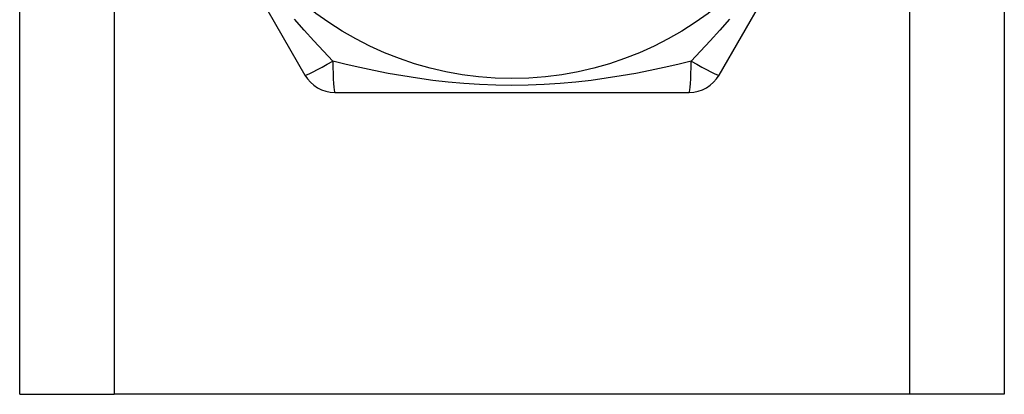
# Model space of a CAD drawing. Header units: inches. Extents: x 2 to 128, y 2 to 83.
# Tile 5 of 100: x 9.153 to 9.89, y 26.225 to 26.504. Entities that reach past the tile are written whole.
import ezdxf

# ---------------------------------------------------------------- set-up
doc = ezdxf.new("R2010")
doc.units = ezdxf.units.IN
doc.header["$LTSCALE"] = 7.686019
doc.header["$MEASUREMENT"] = 0
doc.layers.add('Visible Edges(ANSI)', color=7, linetype='Continuous', lineweight=25)
doc.layers.add('Visible Tangent Edges(ANSI)', color=7, linetype='Continuous', lineweight=25)

msp = doc.modelspace()

# ---------------------------------------------------------------- linework, layer by layer
at = {"layer": 'Visible Edges(ANSI)'}
for p, q in [((9.15344, 26.22459), (9.15344, 62.00136)), ((9.8897, 62.00136), (9.8897, 26.22459)), ((9.23421, 26.6925), (9.36672, 26.46298)), ((9.67642, 26.46298), (9.80893, 26.6925)), ((9.38906, 26.45008), (9.65409, 26.45008)), ((9.15344, 26.22459), (9.22399, 26.22459)), ((9.81916, 26.22459), (9.22399, 26.22459)), ((9.8897, 26.22459), (9.81916, 26.22459))]:
    msp.add_line(p, q, dxfattribs=at)
msp.add_circle((9.52157, 26.70539), 0.245, dxfattribs=at)
for centre, start, end in [((9.38906, 26.47587), 210, 270), ((9.65409, 26.47587), 270, 330)]:
    msp.add_arc(centre, 0.02579, start, end, dxfattribs=at)
at = {"layer": 'Visible Tangent Edges(ANSI)'}
for p, q in [((9.22399, 62.00136), (9.22399, 26.22459)), ((9.81916, 26.22459), (9.81916, 62.00136))]:
    msp.add_line(p, q, dxfattribs=at)
at = {"layer": 'Visible Tangent Edges(ANSI)', "flags": 128}
for points in [[(9.38762, 26.47338), (9.38052, 26.48081), (9.37337, 26.48851), (9.3662, 26.49648), (9.35903, 26.50473)], [(9.68409, 26.50467), (9.67693, 26.49646), (9.66977, 26.4885), (9.66262, 26.48081), (9.65552, 26.47338)], [(9.65552, 26.47338), (9.64554, 26.47095), (9.6353, 26.46861), (9.62482, 26.46639), (9.6141, 26.4643), (9.60317, 26.46237), (9.59203, 26.46062), (9.58069, 26.45907), (9.56918, 26.45776), (9.55749, 26.4567), (9.54565, 26.45591), (9.53366, 26.45541), (9.52154, 26.45524), (9.50938, 26.45541), (9.49736, 26.45589), (9.48551, 26.45668), (9.47382, 26.45774), (9.46232, 26.45906), (9.45101, 26.4606), (9.43989, 26.46235), (9.42898, 26.46428), (9.41829, 26.46638), (9.40783, 26.46861), (9.3976, 26.47095), (9.38762, 26.47338)]]:
    msp.add_lwpolyline(points, dxfattribs=at)
at = {"layer": 'Visible Tangent Edges(ANSI)'}
for centre, major_axis, start_param, end_param in [((9.38906, 26.47587), (-0.02233, -0.01289), 0, 1.474012), ((9.38906, 26.47587), (0, -0.02579), 4.809173, 6.283185), ((9.65409, 26.47587), (0, -0.02579), 0, 1.474012), ((9.65409, 26.47587), (0.02233, -0.01289), 4.809173, 6.283185)]:
    msp.add_ellipse(centre, major_axis=major_axis, ratio=0.056054, start_param=start_param, end_param=end_param, dxfattribs=at)

doc.saveas('drawing.dxf')
